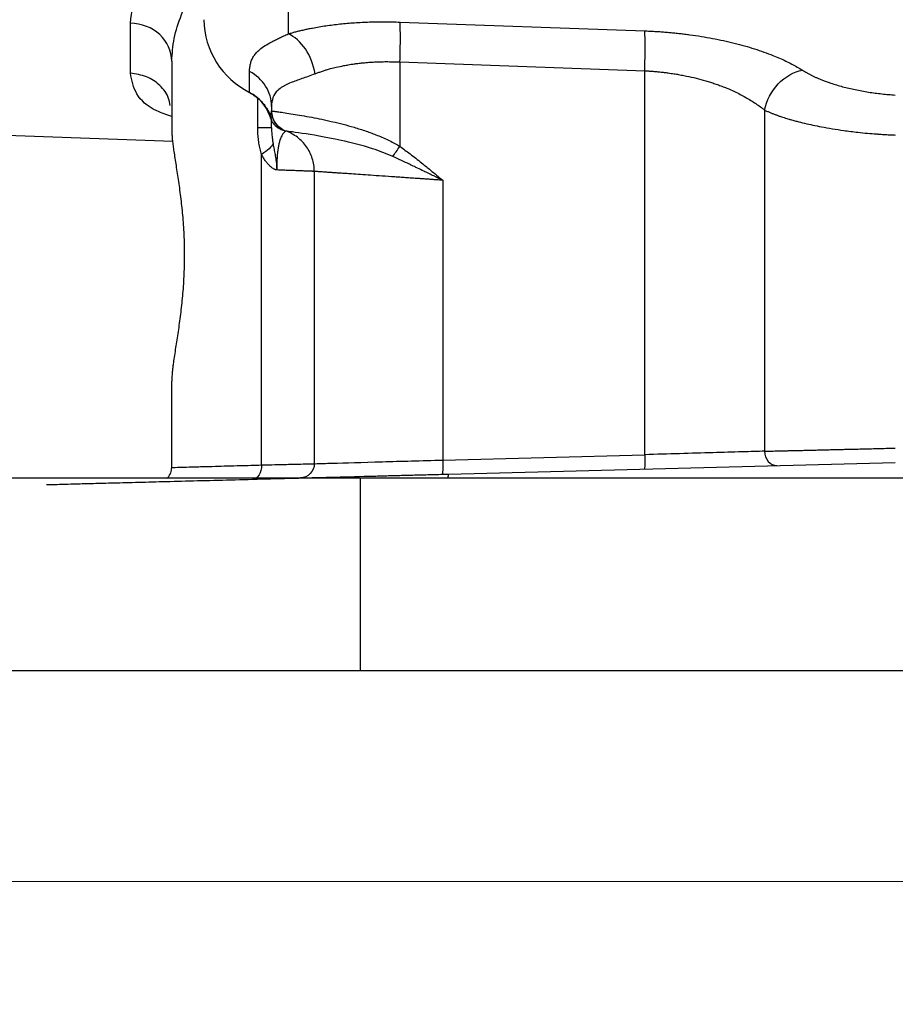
# Model space of a CAD drawing. Header units: inches. Extents: x 0.6 to 16.3, y 0.2 to 11.5.
# Tile 13 of 21: x 10.9 to 12.5, y 4.3 to 6.2. Entities that reach past the tile are written whole.
import ezdxf

# ---------------------------------------------------------------- set-up
doc = ezdxf.new("R2010")
doc.units = ezdxf.units.IN
doc.header["$MEASUREMENT"] = 0
doc.styles.add('SLDTEXTSTYLE0', font='TXT', dxfattribs={"width": 0.75})
doc.dimstyles.new('SLDDIMSTYLE1', dxfattribs={"dimtxt": 0.137795, "dimasz": 0.14, "dimexe": 0, "dimexo": 0.0625, "dimgap": 0.034449, "dimtad": 0, "dimdec": 1, "dimlfac": 1.5, "dimrnd": 1e-09, "dimzin": 4, "dimdsep": 46, "dimtxsty": 'SLDTEXTSTYLE0', "dimblk1": 'CLOSED', "dimblk2": 'CLOSED', "dimsah": 1, "dimcen": 0.09, "dimadec": 0, "dimazin": 1, "dimtfac": 1, "dimtdec": 1, "dimtofl": 0, "dimtmove": 0, "dimatfit": 3, "dimldrblk": 'CLOSED', "dimfxl": 0, "dimfrac": 2, "dimtolj": 1, "dimtzin": 12, "dimarcsym": 0})

# ---------------------------------------------------------------- blocks, each defined once
blk = doc.blocks.new('_Closed')
at = {"color": 0, "linetype": 'ByBlock', "lineweight": -2}
for p, q in [((-1, 0.166667), (0, 0)), ((-1, 0.166667), (-1, -0.166667)), ((0, 0), (-1, -0.166667)), ((0, 0), (-1, 0))]:
    blk.add_line(p, q, dxfattribs=at)
blk = doc.blocks.new('_D_4')
at = {"color": 7, "linetype": 'Continuous', "lineweight": 0}
for p, q in [((10.2122, 4.8974), (10.2122, 4.5037)), ((14.8789, 4.8974), (14.8789, 4.5037)), ((13.822, 4.7415), (13.78, 4.7415)), ((13.78, 4.7415), (13.78, 4.5228)), ((14.1274, 4.7415), (14.1694, 4.7415)), ((14.1694, 4.7415), (14.1694, 4.5228)), ((10.2122, 4.5431), (13.6591, 4.5431)), ((14.8789, 4.5431), (14.2902, 4.5431)), ((13.78, 4.5228), (13.822, 4.5228)), ((14.1694, 4.5228), (14.1274, 4.5228))]:
    blk.add_line(p, q, dxfattribs=at)
at = {"color": 7, "linetype": 'Continuous', "lineweight": 18, "xscale": 0.14, "yscale": 0.14, "rotation": 180.0000000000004}
blk.add_blockref('_Closed', (10.2122, 4.5431, 0.1197), dxfattribs=at)
at = {"color": 7, "linetype": 'Continuous', "lineweight": 18, "xscale": 0.14, "yscale": 0.14}
blk.add_blockref('_Closed', (14.8789, 4.5431, 0.1197), dxfattribs=at)
at = {"color": 7, "linetype": 'Continuous', "lineweight": 18, "char_height": 0.1378, "attachment_point": 1, "style": 'SLDTEXTSTYLE0'}
for s, insert in [('178', (13.822, 4.7004)), ('7.0', (13.8474, 4.4942))]:
    blk.add_mtext(s, dxfattribs=dict(at, insert=insert))

msp = doc.modelspace()

# ---------------------------------------------------------------- linework, layer by layer
at = {"color": 8, "linetype": 'Continuous', "lineweight": 25}
for p, q in [((11.4102, 6.2275), (11.4102, 6.1276)), ((11.3531, 5.9516), (11.3531, 6.0069))]:
    msp.add_line(p, q, dxfattribs=at)
at = {"color": 7, "linetype": 'Continuous', "lineweight": 25}
for p, q in [((11.115, 6.0538), (11.115, 6.1478)), ((11.619, 6.1496), (12.0768, 6.1331)), ((11.1922, 6.0766), (11.1922, 5.9486)), ((11.619, 6.0751), (12.0768, 6.0586)), ((11.619, 6.0751), (11.619, 5.9173)), ((11.3378, 6.0181), (11.3378, 6.0573)), ((12.0768, 5.3408), (12.0768, 6.0586)), ((11.3789, 5.992), (11.3789, 5.9836)), ((12.3011, 5.985), (12.3011, 5.3473)), ((10.1845, 5.9623), (11.1943, 5.9271)), ((11.3969, 5.9488), (11.3981, 5.9486)), ((11.4033, 5.9466), (11.4055, 5.9459)), ((11.4056, 5.9459), (11.4055, 5.9459)), ((11.3603, 5.3217), (11.3603, 5.9022)), ((11.4589, 5.8704), (11.4589, 5.324)), ((11.699, 5.8539), (11.699, 5.3309)), ((11.1922, 5.317), (11.1922, 5.4784)), ((11.699, 5.3309), (12.0768, 5.3408)), ((11.7096, 5.3046), (12.5455, 5.3265)), ((11.5455, 5.2968), (10.2122, 5.2968)), ((11.5455, 4.9368), (11.5455, 5.2968)), ((13.5455, 5.2968), (11.5455, 5.2968)), ((11.5455, 4.9368), (10.2122, 4.9368)), ((13.5455, 4.9368), (11.5455, 4.9368))]:
    msp.add_line(p, q, dxfattribs=at)
at = {"color": 7, "linetype": 'Continuous', "lineweight": 25, "flags": 128}
msp.add_lwpolyline([(11.3392, 6.0167), (11.3385, 6.0166), (11.338, 6.017), (11.3378, 6.0181)], dxfattribs=at)
at = {"color": 7, "linetype": 'Continuous', "lineweight": 25}
for centre, radius, start, end in [((11.4065, 6.1563), 0.1543, 180.8345, 243.552), ((11.3034, 5.9504), 0.0759, 18.4792, 63.0936)]:
    msp.add_arc(centre, radius, start, end, dxfattribs=at)
at = {"color": 8, "linetype": 'Continuous', "lineweight": 25}
for points, knots in [([(11.115, 6.1478), (11.1174, 6.1687), (11.1223, 6.2105), (11.1625, 6.2793), (11.1981, 6.3284), (11.2262, 6.3522), (11.2279, 6.3536)], [0, 0, 0, 0, 0.3250274, 0.6510394, 0.9785042, 1, 1, 1, 1]), ([(11.1922, 6.0766), (11.1931, 6.0906), (11.195, 6.1185), (11.2098, 6.1646), (11.2291, 6.2059), (11.2462, 6.2321), (11.2522, 6.2413)], [0, 0, 0, 0, 0.272215, 0.543467, 0.839326, 1, 1, 1, 1]), ([(11.1922, 5.9728), (11.1825, 5.9763), (11.1513, 5.9874), (11.1227, 6.0138), (11.1176, 6.0405), (11.115, 6.0538)], [0, 0, 0, 0, 0.18591, 0.59378, 1, 1, 1, 1]), ([(11.1891, 5.9937), (11.1885, 5.9982), (11.1864, 6.0122), (11.1708, 6.0321), (11.1457, 6.0496), (11.1252, 6.0524), (11.115, 6.0538)], [0, 0, 0, 0, 0.135576, 0.423718, 0.711859, 1, 1, 1, 1]), ([(11.7096, 5.3046), (11.7094, 5.3042), (11.709, 5.3035), (11.7088, 5.2986), (11.7087, 5.2968)], [0, 0, 0, 0, 0.647824, 1, 1, 1, 1])]:
    msp.add_open_spline(points, degree=3, knots=knots, dxfattribs=at)
at = {"color": 7, "linetype": 'Continuous', "lineweight": 25}
for points in [[(11.1922, 6.0766), (11.1922, 6.0948), (11.1757, 6.1312), (11.1355, 6.1472), (11.115, 6.1478)], [(12.0768, 6.0586), (12.0774, 6.0746), (12.078, 6.1066), (12.0774, 6.1274), (12.0768, 6.1331)], [(11.4603, 6.053), (11.4576, 6.0695), (11.4448, 6.1025), (11.4219, 6.1226), (11.4102, 6.1276)], [(11.3789, 5.992), (11.3789, 6.0052), (11.3712, 6.0317), (11.3502, 6.0508), (11.3378, 6.0573)], [(12.3011, 5.985), (12.3046, 6.0028), (12.3231, 6.0383), (12.3559, 6.0568), (12.372, 6.0596)], [(11.4056, 5.9459), (11.3978, 5.9486), (11.3841, 5.959), (11.3789, 5.9754), (11.3789, 5.9836)], [(11.3896, 5.9563), (11.3905, 5.9553), (11.3915, 5.9544), (11.3925, 5.9535)], [(11.4008, 5.9474), (11.4011, 5.9473), (11.4013, 5.9472), (11.4016, 5.9472)], [(11.3816, 5.9226), (11.3803, 5.9196), (11.3752, 5.9131), (11.3658, 5.9058), (11.3603, 5.9022)], [(11.6058, 5.8983), (11.6076, 5.901), (11.6118, 5.9071), (11.6165, 5.9139), (11.619, 5.9173)]]:
    msp.add_open_spline(points, degree=3, dxfattribs=at)
for points, knots in [([(11.4102, 6.1276), (11.4125, 6.1282), (11.4172, 6.1296), (11.4245, 6.1316), (11.432, 6.1335), (11.4396, 6.1352), (11.4474, 6.1369), (11.4608, 6.1396), (11.4803, 6.1429), (11.5066, 6.1462), (11.534, 6.1486), (11.5573, 6.1497), (11.5762, 6.1502), (11.5904, 6.1502), (11.6046, 6.1501), (11.6142, 6.1498), (11.619, 6.1496)], [0, 0, 0, 0, 0.042061, 0.083971, 0.125766, 0.167483, 0.20916, 0.250833, 0.377149, 0.503009, 0.628413, 0.753608, 0.815235, 0.876756, 0.9383, 1, 1, 1, 1]), ([(11.619, 6.0751), (11.6192, 6.0831), (11.6195, 6.0911), (11.6198, 6.1064), (11.6198, 6.1137), (11.6198, 6.1269), (11.6198, 6.1328), (11.6195, 6.1427), (11.6192, 6.1468), (11.619, 6.1496)], [0, 0, 0, 0, 0.25, 0.25, 0.5, 0.5, 0.75, 0.75, 1, 1, 1, 1]), ([(12.0768, 6.1331), (12.08, 6.133), (12.0863, 6.1328), (12.0957, 6.1323), (12.1052, 6.1317), (12.1146, 6.131), (12.124, 6.1302), (12.1333, 6.1293), (12.1427, 6.1283), (12.152, 6.1272), (12.1727, 6.1245), (12.2042, 6.1194), (12.2447, 6.1105), (12.2827, 6.0998), (12.3102, 6.09), (12.329, 6.0821), (12.3408, 6.0768), (12.3519, 6.0712), (12.3624, 6.0655), (12.3688, 6.0615), (12.372, 6.0596)], [0, 0, 0, 0, 0.026736, 0.05341, 0.080046, 0.106668, 0.133301, 0.15997, 0.186698, 0.21351, 0.24043, 0.365727, 0.492055, 0.619462, 0.748096, 0.798265, 0.848416, 0.898674, 0.949161, 1, 1, 1, 1]), ([(11.3378, 6.0573), (11.3378, 6.0587), (11.3379, 6.0615), (11.3383, 6.0655), (11.3389, 6.0694), (11.3398, 6.0731), (11.3409, 6.0766), (11.3423, 6.0801), (11.3439, 6.0834), (11.3459, 6.0865), (11.3481, 6.0895), (11.3505, 6.0925), (11.3533, 6.0953), (11.3582, 6.0997), (11.3662, 6.1056), (11.3767, 6.1115), (11.3862, 6.1163), (11.3936, 6.1199), (11.4016, 6.1236), (11.4073, 6.1262), (11.4102, 6.1276)], [0, 0, 0, 0, 0.044653, 0.089017, 0.133121, 0.176989, 0.220651, 0.264134, 0.307467, 0.350677, 0.393793, 0.436845, 0.479862, 0.522872, 0.645931, 0.768233, 0.826845, 0.884954, 0.942644, 1, 1, 1, 1]), ([(11.4603, 6.053), (11.4622, 6.0537), (11.4661, 6.0552), (11.4725, 6.0574), (11.4778, 6.0592), (11.4835, 6.0609), (11.4902, 6.0628), (11.5009, 6.0655), (11.512, 6.0678), (11.5215, 6.0696), (11.528, 6.0706), (11.5339, 6.0715), (11.5396, 6.0723), (11.546, 6.073), (11.5538, 6.0738), (11.5634, 6.0746), (11.5732, 6.0751), (11.5813, 6.0754), (11.5877, 6.0756), (11.5935, 6.0756), (11.5995, 6.0756), (11.6057, 6.0755), (11.6122, 6.0754), (11.6166, 6.0752), (11.6189, 6.0751)], [0, 0, 0, 0, 0.045474, 0.092861, 0.144237, 0.163359, 0.216509, 0.288801, 0.38204, 0.433079, 0.469874, 0.504999, 0.543793, 0.576836, 0.619825, 0.683995, 0.745565, 0.790247, 0.82226, 0.855383, 0.889596, 0.924883, 0.961316, 1, 1, 1, 1]), ([(12.0768, 6.0586), (12.0791, 6.0584), (12.0837, 6.0582), (12.0908, 6.0577), (12.098, 6.0571), (12.1055, 6.0564), (12.1131, 6.0556), (12.1219, 6.0544), (12.1309, 6.0531), (12.1408, 6.0515), (12.1531, 6.0492), (12.1686, 6.0458), (12.1835, 6.0419), (12.1953, 6.0384), (12.2026, 6.0362), (12.2083, 6.0343), (12.2142, 6.0323), (12.2216, 6.0296), (12.2324, 6.0254), (12.2477, 6.0187), (12.2624, 6.0109), (12.2754, 6.0032), (12.2845, 5.9973), (12.2933, 5.9913), (12.2988, 5.9871), (12.3016, 5.985)], [0, 0, 0, 0, 0.02508, 0.050564, 0.076842, 0.104311, 0.133366, 0.160292, 0.201927, 0.233325, 0.271701, 0.342437, 0.414079, 0.450543, 0.486535, 0.504454, 0.523042, 0.559847, 0.601864, 0.67058, 0.781176, 0.835364, 0.891198, 0.944223, 1, 1, 1, 1]), ([(12.372, 6.0596), (12.3733, 6.0587), (12.3761, 6.057), (12.3804, 6.0546), (12.3849, 6.0521), (12.3896, 6.0497), (12.3944, 6.0474), (12.3995, 6.0451), (12.4092, 6.041), (12.4246, 6.0353), (12.4467, 6.0287), (12.4703, 6.0231), (12.491, 6.0193), (12.5077, 6.0169), (12.5202, 6.0154), (12.5328, 6.0141), (12.5413, 6.0135), (12.5455, 6.0132)], [0, 0, 0, 0, 0.036355, 0.072536, 0.108581, 0.144528, 0.180418, 0.216288, 0.252179, 0.380435, 0.507655, 0.633754, 0.758949, 0.81951, 0.879713, 0.939796, 1, 1, 1, 1]), ([(11.4603, 6.053), (11.4512, 6.0494), (11.4427, 6.0464), (11.4278, 6.041), (11.4213, 6.0387), (11.4118, 6.0349), (11.4084, 6.0334), (11.4033, 6.0308), (11.4015, 6.0298), (11.3963, 6.0267), (11.3932, 6.0245), (11.3864, 6.018), (11.3833, 6.0134), (11.3797, 6.0032), (11.3789, 5.9979), (11.3789, 5.992)], [-1.070397, -1.070397, -1.070397, -1.070397, -0.883078, -0.883078, -0.668998, -0.668998, -0.535199, -0.535199, -0.468299, -0.468299, -0.361259, -0.361259, -0.189996, -0.189996, 0, 0, 0, 0]), ([(11.3392, 6.0168), (11.3452, 6.013), (11.3571, 6.0056), (11.3698, 5.9895), (11.3771, 5.9756), (11.3782, 5.9671), (11.3784, 5.9651)], [0, 0, 0, 0, 0.304391, 0.607497, 0.909404, 1, 1, 1, 1]), ([(11.3755, 5.9745), (11.3758, 5.9749), (11.3765, 5.9757), (11.3774, 5.9771), (11.378, 5.9785), (11.3785, 5.9801), (11.3788, 5.9818), (11.3789, 5.983), (11.3789, 5.9836)], [0, 0, 0, 0, 0.153301, 0.31194, 0.475922, 0.645256, 0.819947, 1, 1, 1, 1]), ([(11.3789, 5.9836), (11.379, 5.9835), (11.3792, 5.9835), (11.3797, 5.9834), (11.3805, 5.9833), (11.3816, 5.9831), (11.3828, 5.983), (11.3843, 5.9828), (11.3861, 5.9825), (11.388, 5.9823), (11.3901, 5.982), (11.398, 5.9809), (11.4162, 5.9782), (11.4517, 5.9723), (11.4913, 5.9642), (11.5266, 5.9551), (11.5551, 5.9461), (11.5736, 5.9393), (11.5881, 5.9332), (11.599, 5.9281), (11.6093, 5.9229), (11.6158, 5.9192), (11.619, 5.9173)], [0, 0, 0, 0, 0.021075, 0.041941, 0.062598, 0.083047, 0.103287, 0.123318, 0.143143, 0.162759, 0.182169, 0.201371, 0.359599, 0.503418, 0.6347, 0.754392, 0.818064, 0.878265, 0.910896, 0.942027, 0.97171, 1, 1, 1, 1]), ([(11.3789, 5.9836), (11.3789, 5.9836), (11.3789, 5.9836), (11.3789, 5.9836), (11.3789, 5.9836), (11.3789, 5.9836), (11.3789, 5.9836), (11.3789, 5.9836), (11.3789, 5.9836), (11.3789, 5.9836)], [0, 0, 0, 0, 0.00567104, 0.00567104, 0.01078296, 0.01078296, 0.01397791, 0.01397791, 0.01597476, 0.01597476, 0.01597476, 0.01597476]), ([(11.3789, 5.9836), (11.3789, 5.9754), (11.3815, 5.9672), (11.391, 5.9538), (11.3978, 5.9486), (11.4055, 5.9459)], [0, 0, 0, 0, 0.5, 0.5, 1, 1, 1, 1]), ([(12.3011, 5.985), (12.3028, 5.9842), (12.3061, 5.9827), (12.3113, 5.9805), (12.3165, 5.9784), (12.3218, 5.9764), (12.3271, 5.9745), (12.3323, 5.9726), (12.3373, 5.971), (12.3422, 5.9694), (12.3461, 5.9683), (12.35, 5.9672), (12.3547, 5.9659), (12.3635, 5.9635), (12.3808, 5.9592), (12.4094, 5.9531), (12.4432, 5.9476), (12.4725, 5.9439), (12.4931, 5.9418), (12.5056, 5.9408), (12.5141, 5.9402), (12.5199, 5.9398), (12.5277, 5.9393), (12.5365, 5.9388), (12.5424, 5.9386), (12.5455, 5.9384)], [0, 0, 0, 0, 0.031204, 0.062136, 0.092546, 0.12218, 0.150782, 0.178094, 0.203857, 0.227811, 0.249701, 0.260626, 0.28149, 0.313279, 0.376958, 0.504248, 0.66113, 0.755868, 0.820604, 0.878854, 0.887204, 0.909204, 0.939643, 0.968187, 1, 1, 1, 1]), ([(11.3755, 5.9745), (11.3757, 5.9736), (11.3761, 5.972), (11.3768, 5.9698), (11.3776, 5.9679), (11.3788, 5.9653), (11.3806, 5.9622), (11.3834, 5.9585), (11.3867, 5.9551), (11.3906, 5.9522), (11.3947, 5.9498), (11.3975, 5.9486), (11.3988, 5.9481)], [0, 0, 0, 0, 0.075391, 0.142405, 0.201132, 0.251649, 0.38417, 0.502649, 0.639598, 0.76651, 0.885725, 1, 1, 1, 1]), ([(11.3789, 5.9516), (11.3789, 5.9562), (11.3789, 5.9617), (11.3789, 5.9649), (11.3789, 5.9654)], [0, 0, 0, 0, 0.843135, 1, 1, 1, 1]), ([(11.3797, 5.9749), (11.3798, 5.9744), (11.38, 5.9734), (11.3803, 5.9724), (11.3805, 5.9719)], [0, 0, 0, 0, 0.506224, 1, 1, 1, 1]), ([(11.3805, 5.9719), (11.3807, 5.9713), (11.381, 5.9703), (11.3814, 5.9692), (11.3816, 5.9687)], [0, 0, 0, 0, 0.502116, 1, 1, 1, 1]), ([(11.3816, 5.9687), (11.3819, 5.9681), (11.3823, 5.967), (11.3828, 5.966), (11.3831, 5.9654)], [0, 0, 0, 0, 0.497156, 1, 1, 1, 1]), ([(11.1922, 5.9486), (11.1922, 5.9474), (11.1922, 5.945), (11.1924, 5.9411), (11.1927, 5.937), (11.1931, 5.9327), (11.1935, 5.9281), (11.1941, 5.9233), (11.1947, 5.9183), (11.1954, 5.9131), (11.1971, 5.9015), (11.2001, 5.8818), (11.2048, 5.8519), (11.2092, 5.8192), (11.2129, 5.7843), (11.2153, 5.7479), (11.216, 5.7108), (11.215, 5.6737), (11.2124, 5.6375), (11.2086, 5.6028), (11.2048, 5.5758), (11.2017, 5.5555), (11.1994, 5.5406), (11.1972, 5.5262), (11.1955, 5.5143), (11.1942, 5.5049), (11.1933, 5.4974), (11.1927, 5.4905), (11.1923, 5.4841), (11.1922, 5.4803), (11.1922, 5.4784)], [0, 0, 0, 0, 0.014172, 0.028304, 0.042412, 0.056507, 0.070605, 0.084719, 0.098861, 0.113047, 0.12729, 0.190548, 0.253586, 0.316749, 0.379272, 0.442091, 0.504564, 0.567002, 0.629862, 0.69233, 0.755584, 0.787807, 0.820056, 0.854849, 0.889481, 0.911687, 0.933789, 0.955841, 0.977894, 1, 1, 1, 1]), ([(11.3789, 5.9516), (11.3789, 5.9516), (11.3766, 5.9516), (11.3677, 5.9516), (11.3612, 5.9516), (11.3531, 5.9516)], [0, 0, 0, 0, 0.5, 0.5, 1, 1, 1, 1]), ([(11.3603, 5.9022), (11.3598, 5.9039), (11.3587, 5.9073), (11.3574, 5.9125), (11.3563, 5.9178), (11.3553, 5.9232), (11.3545, 5.9287), (11.3539, 5.9343), (11.3535, 5.94), (11.3532, 5.9457), (11.3531, 5.9496), (11.3531, 5.9516)], [0, 0, 0, 0, 0.1089036, 0.2178321, 0.3270157, 0.436683, 0.5470598, 0.6583674, 0.7708217, 0.8846319, 1, 1, 1, 1]), ([(11.3789, 5.9516), (11.3789, 5.9501), (11.3789, 5.9456), (11.3795, 5.9382), (11.3805, 5.9299), (11.3813, 5.9247), (11.3816, 5.9226)], [0, 0, 0, 0, 0.153259, 0.479455, 0.78148, 1, 1, 1, 1]), ([(11.4055, 5.9458), (11.4055, 5.9458), (11.4055, 5.9458), (11.4051, 5.9456), (11.4046, 5.9452), (11.4039, 5.9447), (11.4027, 5.9435), (11.4004, 5.9413), (11.3972, 5.9361), (11.3944, 5.9289), (11.3924, 5.9207), (11.391, 5.9134), (11.3899, 5.9049), (11.3892, 5.8967), (11.3888, 5.8897), (11.3887, 5.8842), (11.3886, 5.8787), (11.3886, 5.875), (11.3886, 5.8731)], [0, 0, 0, 0, 0.057925, 0.115041, 0.171555, 0.227668, 0.283575, 0.421978, 0.551347, 0.675055, 0.734785, 0.791116, 0.846519, 0.898517, 0.924614, 0.950045, 0.975077, 1, 1, 1, 1]), ([(11.3994, 5.9483), (11.3995, 5.9483), (11.4003, 5.9481), (11.4001, 5.9482), (11.4, 5.9482)], [0, 0, 0, 0, 0.12749, 1, 1, 1, 1]), ([(11.4589, 5.8704), (11.4589, 5.8786), (11.4576, 5.8868), (11.4526, 5.9025), (11.4489, 5.9099), (11.4395, 5.9233), (11.4337, 5.9293), (11.4206, 5.9392), (11.4133, 5.9431), (11.4056, 5.9459)], [0, 0, 0, 0, 0.25, 0.25, 0.5, 0.5, 0.75, 0.75, 1, 1, 1, 1]), ([(11.6058, 5.8983), (11.5936, 5.9038), (11.5807, 5.9086), (11.5474, 5.9193), (11.5273, 5.9243), (11.4792, 5.9349), (11.4542, 5.9389), (11.4167, 5.9444), (11.4061, 5.9457), (11.4056, 5.9459)], [-1.254494, -1.254494, -1.254494, -1.254494, -1.097682, -1.097682, -0.846783, -0.846783, -0.445345, -0.445345, 0, 0, 0, 0]), ([(11.3816, 5.9226), (11.382, 5.9207), (11.3826, 5.9172), (11.3836, 5.9119), (11.3848, 5.9053), (11.3862, 5.898), (11.3873, 5.8907), (11.3878, 5.8859), (11.3881, 5.8828), (11.3883, 5.8802), (11.3884, 5.877), (11.3885, 5.8745), (11.3885, 5.8731)], [0, 0, 0, 0, 0.117817, 0.225965, 0.325382, 0.532956, 0.670451, 0.764109, 0.814132, 0.852547, 0.92034, 1, 1, 1, 1]), ([(11.619, 5.9173), (11.6221, 5.915), (11.6286, 5.9103), (11.6385, 5.9029), (11.6489, 5.8948), (11.6615, 5.8848), (11.6783, 5.8711), (11.6913, 5.8602), (11.699, 5.8539)], [0, 0, 0, 0, 0.114433, 0.23588, 0.364366, 0.499913, 0.709247, 1, 1, 1, 1]), ([(11.3885, 5.8731), (11.3882, 5.8732), (11.3875, 5.8732), (11.3864, 5.8735), (11.3852, 5.874), (11.3836, 5.8748), (11.3818, 5.8758), (11.3791, 5.8777), (11.3758, 5.8805), (11.3718, 5.8846), (11.3678, 5.8896), (11.3638, 5.8955), (11.3615, 5.8999), (11.3603, 5.9022)], [0, 0, 0, 0, 0.028249, 0.060831, 0.097967, 0.139808, 0.205075, 0.273905, 0.398158, 0.528494, 0.682343, 0.838963, 1, 1, 1, 1]), ([(11.699, 5.8539), (11.6934, 5.8566), (11.6879, 5.8592), (11.6761, 5.8649), (11.6698, 5.868), (11.6596, 5.8729), (11.6557, 5.8748), (11.6499, 5.8776), (11.648, 5.8785), (11.6429, 5.8809), (11.6398, 5.8824), (11.6318, 5.8862), (11.6269, 5.8885), (11.6165, 5.8933), (11.6111, 5.8958), (11.6058, 5.8983)], [-0.3893234, -0.3893234, -0.3893234, -0.3893234, -0.3211918, -0.3211918, -0.2433271, -0.2433271, -0.1946617, -0.1946617, -0.170329, -0.170329, -0.1313966, -0.1313966, -0.0691049, -0.0691049, 0, 0, 0, 0]), ([(11.4589, 5.8704), (11.4589, 5.8704), (11.4588, 5.8704), (11.4584, 5.8705), (11.4577, 5.8705), (11.4567, 5.8705), (11.4554, 5.8706), (11.4538, 5.8706), (11.452, 5.8707), (11.4498, 5.8708), (11.4473, 5.8709), (11.4446, 5.871), (11.4415, 5.8711), (11.4382, 5.8712), (11.4345, 5.8714), (11.4306, 5.8715), (11.4264, 5.8717), (11.4218, 5.8719), (11.417, 5.872), (11.4119, 5.8722), (11.4065, 5.8724), (11.4008, 5.8727), (11.3948, 5.8729), (11.3906, 5.873), (11.3885, 5.8731)], [0, 0, 0, 0, 0.043545, 0.087271, 0.131179, 0.175268, 0.219539, 0.263992, 0.308627, 0.353443, 0.398442, 0.443622, 0.488984, 0.534529, 0.580255, 0.626164, 0.672255, 0.718529, 0.764984, 0.811622, 0.858443, 0.905446, 0.952632, 1, 1, 1, 1]), ([(11.699, 5.8539), (11.6962, 5.8541), (11.6909, 5.8544), (11.683, 5.855), (11.6753, 5.8555), (11.668, 5.856), (11.6609, 5.8565), (11.6541, 5.857), (11.6476, 5.8574), (11.6413, 5.8579), (11.6353, 5.8583), (11.6296, 5.8587), (11.6242, 5.859), (11.619, 5.8594), (11.6141, 5.8597), (11.6028, 5.8605), (11.5858, 5.8617), (11.5643, 5.8632), (11.5452, 5.8645), (11.5297, 5.8656), (11.5172, 5.8664), (11.507, 5.8671), (11.4977, 5.8678), (11.4895, 5.8683), (11.4822, 5.8688), (11.4759, 5.8693), (11.4706, 5.8696), (11.4663, 5.8699), (11.4629, 5.8702), (11.4606, 5.8703), (11.4591, 5.8704), (11.459, 5.8704), (11.4589, 5.8704)], [0, 0, 0, 0, 0.021287, 0.041947, 0.06198, 0.081386, 0.100165, 0.118317, 0.135842, 0.15274, 0.169011, 0.184655, 0.199671, 0.214061, 0.227824, 0.240959, 0.310359, 0.376724, 0.440056, 0.500356, 0.543965, 0.587214, 0.630102, 0.672632, 0.714802, 0.756614, 0.798069, 0.839166, 0.879907, 0.920293, 0.960323, 1, 1, 1, 1]), ([(12.0768, 5.3408), (12.077, 5.3339), (12.077, 5.3269), (12.0768, 5.3171), (12.0765, 5.3142), (12.0761, 5.3142)], [0, 0, 0, 0, 0.5, 0.5, 1, 1, 1, 1]), ([(12.3011, 5.3473), (12.289, 5.347), (12.2746, 5.3466), (12.2418, 5.3456), (12.2235, 5.3451), (12.1844, 5.344), (12.1636, 5.3434), (12.1207, 5.3421), (12.0987, 5.3415), (12.0768, 5.3408)], [0, 0, 0, 0, 0.25, 0.25, 0.5, 0.5, 0.75, 0.75, 1, 1, 1, 1]), ([(12.3011, 5.3473), (12.3028, 5.3474), (12.3061, 5.3475), (12.3114, 5.3476), (12.317, 5.3477), (12.3228, 5.3479), (12.329, 5.348), (12.3354, 5.3482), (12.3422, 5.3483), (12.3492, 5.3485), (12.3566, 5.3487), (12.3642, 5.3488), (12.3722, 5.349), (12.3804, 5.3492), (12.3889, 5.3494), (12.3978, 5.3496), (12.4065, 5.3498), (12.4153, 5.3501), (12.4243, 5.3503), (12.4342, 5.3505), (12.445, 5.3508), (12.4567, 5.351), (12.4693, 5.3513), (12.4828, 5.3517), (12.4972, 5.352), (12.5126, 5.3524), (12.5288, 5.3528), (12.5399, 5.353), (12.5455, 5.3532)], [0, 0, 0, 0, 0.0305153, 0.061433, 0.0927531, 0.1244757, 0.1566006, 0.189128, 0.2220578, 0.2553901, 0.2891248, 0.323262, 0.3578016, 0.3927437, 0.4280883, 0.4638354, 0.499985, 0.531891, 0.5665072, 0.6038335, 0.6438699, 0.6866162, 0.7320725, 0.7802387, 0.8311146, 0.8847002, 0.9409954, 1, 1, 1, 1]), ([(12.3011, 5.3473), (12.3011, 5.3473), (12.3011, 5.3473), (12.3011, 5.3473), (12.3012, 5.3403), (12.3063, 5.3262), (12.3182, 5.3205), (12.324, 5.3207), (12.3241, 5.3207), (12.3241, 5.3207), (12.3241, 5.3207)], [-0.000509, -0.000509, -0.000509, -0.000509, -0.000498, -0.000498, -0.000498, 0.499502, 0.999502, 0.999502, 0.999502, 1.000011, 1.000011, 1.000011, 1.000011]), ([(11.1922, 5.317), (11.1922, 5.317), (11.1932, 5.317), (11.1988, 5.3172), (11.2055, 5.3174), (11.221, 5.3178), (11.2281, 5.318), (11.2405, 5.3183), (11.2449, 5.3185), (11.257, 5.3188), (11.2651, 5.319), (11.2879, 5.3197), (11.3036, 5.3201), (11.3332, 5.3209), (11.3464, 5.3213), (11.3603, 5.3217)], [0, 0, 0, 0, 0.1110913, 0.1110913, 0.3032811, 0.3032811, 0.4233998, 0.4233998, 0.4834591, 0.4834591, 0.579554, 0.579554, 0.7333058, 0.7333058, 0.8448204, 0.8448204, 0.8448204, 0.8448204]), ([(11.3603, 5.3217), (11.3604, 5.3148), (11.3568, 5.301), (11.3479, 5.2951), (11.3433, 5.295), (11.3433, 5.295), (11.3433, 5.295), (11.3433, 5.295)], [0, 0, 0, 0, 0.5, 1, 1, 1, 1.000023, 1.000023, 1.000023, 1.000023]), ([(11.3603, 5.3217), (11.369, 5.3219), (11.3773, 5.3221), (11.3974, 5.3225), (11.4085, 5.3228), (11.4332, 5.3234), (11.4445, 5.3237), (11.4563, 5.3239), (11.4589, 5.324), (11.4589, 5.324)], [-0.8448205, -0.8448205, -0.8448205, -0.8448205, -0.72544, -0.72544, -0.5344313, -0.5344313, -0.2288174, -0.2288174, -0.0000012, -0.0000012, -0.0000012, -0.0000012]), ([(11.4589, 5.324), (11.4589, 5.3171), (11.4561, 5.3103), (11.4465, 5.3005), (11.4398, 5.2975), (11.4329, 5.2973)], [0, 0, 0, 0, 0.5, 0.5, 1, 1, 1, 1]), ([(11.4589, 5.324), (11.4589, 5.324), (11.4606, 5.3241), (11.4697, 5.3243), (11.4796, 5.3246), (11.5157, 5.3256), (11.548, 5.3266), (11.6205, 5.3287), (11.6595, 5.3298), (11.699, 5.3309)], [-1.518421, -1.518421, -1.518421, -1.518421, -1.314891, -1.314891, -0.989243, -0.989243, -0.468207, -0.468207, 0, 0, 0, 0]), ([(11.699, 5.3309), (11.6991, 5.324), (11.6992, 5.3101), (11.6986, 5.3043), (11.6983, 5.3043), (11.6983, 5.3043), (11.6983, 5.3043), (11.6983, 5.3043)], [-0.000725, -0.000725, -0.000725, -0.000725, 0.499275, 0.999275, 0.999275, 0.999275, 1, 1, 1, 1]), ([(10.9578, 5.2849), (10.9579, 5.2849), (10.9579, 5.2849), (10.9583, 5.2849), (10.9589, 5.2849), (10.9598, 5.285), (10.9609, 5.285), (10.9623, 5.285), (10.9639, 5.2851), (10.9658, 5.2851), (10.9679, 5.2852), (10.9737, 5.2853), (10.9858, 5.2856), (11.0094, 5.2863), (11.0402, 5.2871), (11.0784, 5.2881), (11.1233, 5.2892), (11.1748, 5.2906), (11.2319, 5.2921), (11.2937, 5.2937), (11.3596, 5.2954), (11.4279, 5.2972), (11.4983, 5.2991), (11.5551, 5.3005), (11.5978, 5.3017), (11.6255, 5.3024), (11.6534, 5.3031), (11.6815, 5.3039), (11.7002, 5.3043), (11.7096, 5.3046)], [0, 0, 0, 0, 0.01173, 0.023445, 0.035149, 0.046845, 0.058537, 0.070228, 0.081924, 0.093626, 0.10534, 0.117068, 0.178853, 0.240651, 0.304833, 0.369028, 0.434482, 0.499949, 0.565407, 0.630878, 0.695072, 0.75928, 0.821083, 0.882898, 0.906343, 0.929745, 0.953136, 0.976544, 1, 1, 1, 1]), ([(11.1823, 5.2968), (11.1831, 5.2973), (11.1868, 5.2997), (11.1909, 5.3069), (11.1918, 5.3136), (11.1922, 5.317)], [0, 0, 0, 0, 0.120371, 0.560185, 1, 1, 1, 1])]:
    msp.add_open_spline(points, degree=3, knots=knots, dxfattribs=at)

# ---------------------------------------------------------------- dimensions: what is measured, and where the dimension line sits
at = {"color": 7, "linetype": 'Continuous', "lineweight": 18}
dim = msp.add_linear_dim(base=(14.8789, 4.5431), p1=(10.2122, 4.9368), p2=(14.8789, 4.9368), dimstyle='SLDDIMSTYLE1', dxfattribs=at)
dim.commit()
dim.dimension.update_dxf_attribs({"geometry": '_D_4', "text_midpoint": (13.9747, 4.5431), "dimtype": 160})

doc.saveas('drawing.dxf')
